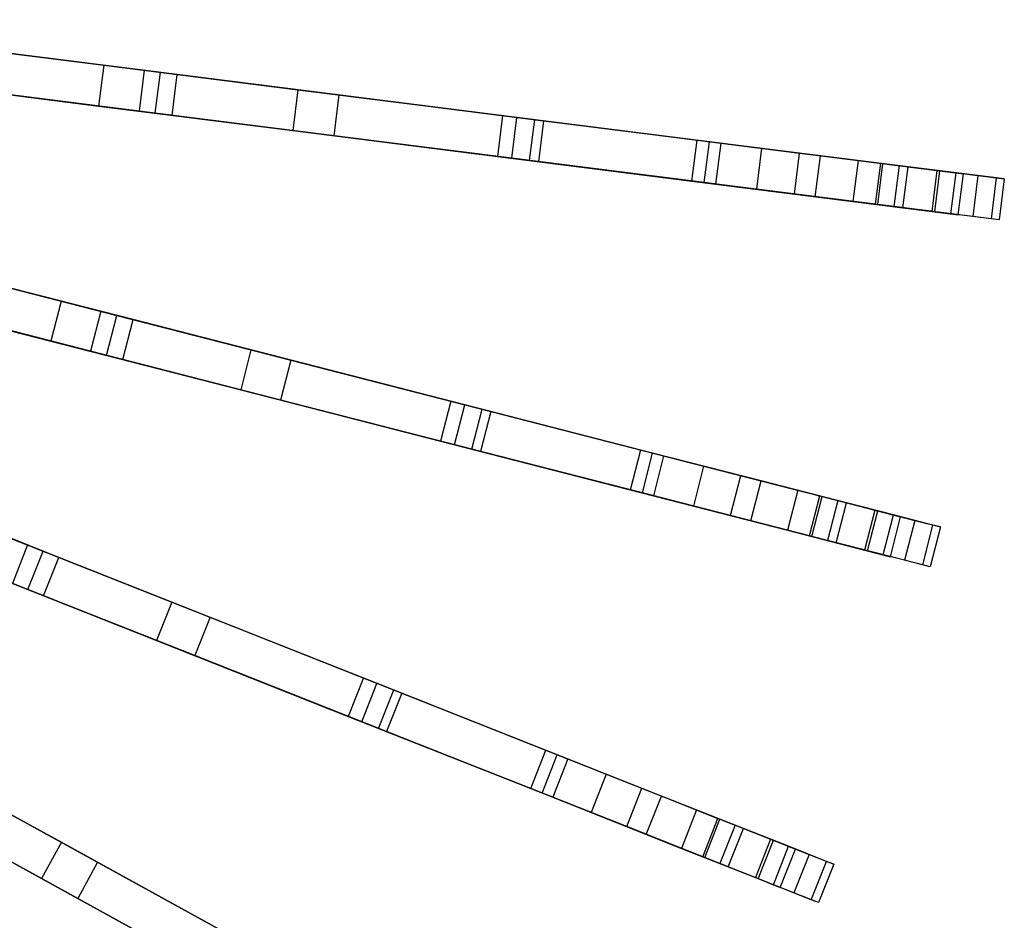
# Model space of a CAD drawing. Extents: x 0 to 27.3, y 0 to 27.3.
# Tile 83 of 117: x 22.4 to 27.2, y 8.4 to 12.8. Entities that reach past the tile are written whole.
import ezdxf

# ---------------------------------------------------------------- set-up
doc = ezdxf.new("R2010")
doc.units = 0
doc.header["$LTSCALE"] = 2.54
doc.layers.get('0').update_dxf_attribs({"color": 13, "linetype": 'CONTINUOUS'})

# ---------------------------------------------------------------- blocks, each defined once
blk = doc.blocks.new('SPUMPKIN_S_PM_STL_1')
at = {"color": 0}
for p, q in [((27.1423, 12.9314, 88.4743), (29.1602, 12.6765, 87.3088)), ((27.1423, 12.9314, 88.4743), (29.1602, 12.6765, 87.3088)), ((29.2419, 12.6661, 87.4939), (27.2099, 12.9228, 88.6638)), ((29.2419, 12.6661, 87.4939), (27.2099, 12.9228, 88.6638)), ((27.8638, 12.8402, 29.7898), (28.8852, 12.7112, 32.9326)), ((27.8638, 12.8402, 29.7898), (28.8852, 12.7112, 32.9326)), ((28.0557, 12.816, 29.7355), (29.0821, 12.6863, 32.9)), ((28.0557, 12.816, 29.7355), (29.0821, 12.6863, 32.9)), ((29.1351, 12.478, 87.3088), (27.1172, 12.733, 88.4743)), ((29.1351, 12.478, 87.3088), (27.1172, 12.733, 88.4743)), ((29.2169, 12.4677, 87.4939), (27.1849, 12.7244, 88.6638)), ((29.2169, 12.4677, 87.4939), (27.1849, 12.7244, 88.6638)), ((28.8852, 12.7112, 32.9326), (28.8601, 12.5128, 32.9326)), ((28.8852, 12.7112, 32.9326), (28.8601, 12.5128, 32.9326)), ((28.8852, 12.7112, 32.9326), (29.8269, 12.5922, 36.9458)), ((28.8852, 12.7112, 32.9326), (29.8269, 12.5922, 36.9458)), ((29.0821, 12.6863, 32.9), (29.0571, 12.4879, 32.9)), ((29.0821, 12.6863, 32.9), (29.0571, 12.4879, 32.9)), ((29.0821, 12.6863, 32.9), (30.0252, 12.5672, 36.9255)), ((29.0821, 12.6863, 32.9), (30.0252, 12.5672, 36.9255)), ((29.1351, 12.478, 87.3088), (29.1602, 12.6765, 87.3088)), ((29.1351, 12.478, 87.3088), (29.1602, 12.6765, 87.3088)), ((29.1602, 12.6765, 87.3088), (30.9741, 12.4473, 85.921)), ((29.1602, 12.6765, 87.3088), (30.9741, 12.4473, 85.921)), ((29.2169, 12.4677, 87.4939), (29.2419, 12.6661, 87.4939)), ((29.2169, 12.4677, 87.4939), (29.2419, 12.6661, 87.4939)), ((30.8882, 12.4582, 86.2623), (29.2419, 12.6661, 87.4939)), ((30.8882, 12.4582, 86.2623), (29.2419, 12.6661, 87.4939)), ((27.8388, 12.6418, 29.7898), (28.8601, 12.5128, 32.9326)), ((27.8388, 12.6418, 29.7898), (28.8601, 12.5128, 32.9326)), ((29.0571, 12.4879, 32.9), (28.0306, 12.6176, 29.7355)), ((29.0571, 12.4879, 32.9), (28.0306, 12.6176, 29.7355)), ((29.8269, 12.5922, 36.9458), (29.8018, 12.3938, 36.9458)), ((29.8269, 12.5922, 36.9458), (29.8018, 12.3938, 36.9458)), ((29.8269, 12.5922, 36.9458), (30.8185, 12.467, 42.4732)), ((29.8269, 12.5922, 36.9458), (30.8185, 12.467, 42.4732)), ((30.0252, 12.5672, 36.9255), (30.0001, 12.3688, 36.9255)), ((30.0252, 12.5672, 36.9255), (30.0001, 12.3688, 36.9255)), ((30.0252, 12.5672, 36.9255), (31.0171, 12.4419, 42.458)), ((30.0252, 12.5672, 36.9255), (31.0171, 12.4419, 42.458)), ((28.8601, 12.5128, 32.9326), (29.8018, 12.3938, 36.9458)), ((28.8601, 12.5128, 32.9326), (29.8018, 12.3938, 36.9458)), ((30.0001, 12.3688, 36.9255), (29.0571, 12.4879, 32.9)), ((30.0001, 12.3688, 36.9255), (29.0571, 12.4879, 32.9)), ((30.949, 12.2489, 85.921), (29.1351, 12.478, 87.3088)), ((30.949, 12.2489, 85.921), (29.1351, 12.478, 87.3088)), ((30.8631, 12.2597, 86.2623), (29.2169, 12.4677, 87.4939)), ((30.8631, 12.2597, 86.2623), (29.2169, 12.4677, 87.4939)), ((30.8185, 12.467, 42.4732), (30.7934, 12.2685, 42.4732)), ((30.8185, 12.467, 42.4732), (30.7934, 12.2685, 42.4732)), ((30.8185, 12.467, 42.4732), (31.8755, 12.3334, 50.1295)), ((30.8185, 12.467, 42.4732), (31.8755, 12.3334, 50.1295)), ((30.8631, 12.2597, 86.2623), (30.8882, 12.4582, 86.2623)), ((30.8631, 12.2597, 86.2623), (30.8882, 12.4582, 86.2623)), ((31.8207, 12.3404, 85.3435), (30.8882, 12.4582, 86.2623)), ((31.8207, 12.3404, 85.3435), (30.8882, 12.4582, 86.2623)), ((30.949, 12.2489, 85.921), (30.9741, 12.4473, 85.921)), ((30.949, 12.2489, 85.921), (30.9741, 12.4473, 85.921)), ((30.9741, 12.4473, 85.921), (31.7611, 12.3479, 85.0966)), ((30.9741, 12.4473, 85.921), (31.7611, 12.3479, 85.0966)), ((31.0171, 12.4419, 42.458), (30.992, 12.2435, 42.458)), ((31.0171, 12.4419, 42.458), (30.992, 12.2435, 42.458)), ((31.0171, 12.4419, 42.458), (32.0739, 12.3084, 50.1177)), ((31.0171, 12.4419, 42.458), (32.0739, 12.3084, 50.1177)), ((29.8018, 12.3938, 36.9458), (30.7934, 12.2685, 42.4732)), ((29.8018, 12.3938, 36.9458), (30.7934, 12.2685, 42.4732)), ((30.992, 12.2435, 42.458), (30.0001, 12.3688, 36.9255)), ((30.992, 12.2435, 42.458), (30.0001, 12.3688, 36.9255)), ((31.7361, 12.1495, 85.0966), (31.7611, 12.3479, 85.0966)), ((31.7361, 12.1495, 85.0966), (31.7611, 12.3479, 85.0966)), ((31.7611, 12.3479, 85.0966), (32.258, 12.2851, 84.1558)), ((31.7611, 12.3479, 85.0966), (32.258, 12.2851, 84.1558)), ((31.7957, 12.1419, 85.3435), (31.8207, 12.3404, 85.3435)), ((31.7957, 12.1419, 85.3435), (31.8207, 12.3404, 85.3435)), ((32.3592, 12.2723, 84.4385), (31.8207, 12.3404, 85.3435)), ((32.3592, 12.2723, 84.4385), (31.8207, 12.3404, 85.3435)), ((31.8755, 12.3334, 50.1295), (31.8504, 12.135, 50.1295)), ((31.8755, 12.3334, 50.1295), (31.8504, 12.135, 50.1295)), ((31.8755, 12.3334, 50.1295), (32.5414, 12.2493, 57.3332)), ((31.8755, 12.3334, 50.1295), (32.5414, 12.2493, 57.3332)), ((30.7934, 12.2685, 42.4732), (31.8504, 12.135, 50.1295)), ((30.7934, 12.2685, 42.4732), (31.8504, 12.135, 50.1295)), ((32.0739, 12.3084, 50.1177), (32.0488, 12.11, 50.1177)), ((32.0739, 12.3084, 50.1177), (32.0488, 12.11, 50.1177)), ((32.0739, 12.3084, 50.1177), (32.7398, 12.2243, 57.326)), ((32.0739, 12.3084, 50.1177), (32.7398, 12.2243, 57.326)), ((32.2329, 12.0867, 84.1558), (32.258, 12.2851, 84.1558)), ((32.2329, 12.0867, 84.1558), (32.258, 12.2851, 84.1558)), ((32.258, 12.2851, 84.1558), (32.651, 12.2355, 82.5514)), ((32.258, 12.2851, 84.1558), (32.651, 12.2355, 82.5514)), ((32.3342, 12.0739, 84.4385), (32.3592, 12.2723, 84.4385)), ((32.3342, 12.0739, 84.4385), (32.3592, 12.2723, 84.4385)), ((32.7834, 12.2187, 82.948), (32.3592, 12.2723, 84.4385)), ((32.7834, 12.2187, 82.948), (32.3592, 12.2723, 84.4385)), ((31.7957, 12.1419, 85.3435), (30.8631, 12.2597, 86.2623)), ((31.7957, 12.1419, 85.3435), (30.8631, 12.2597, 86.2623)), ((31.7361, 12.1495, 85.0966), (30.949, 12.2489, 85.921)), ((31.7361, 12.1495, 85.0966), (30.949, 12.2489, 85.921)), ((32.0488, 12.11, 50.1177), (30.992, 12.2435, 42.458)), ((32.0488, 12.11, 50.1177), (30.992, 12.2435, 42.458)), ((32.5414, 12.2493, 57.3332), (32.5163, 12.0509, 57.3332)), ((32.5414, 12.2493, 57.3332), (32.5163, 12.0509, 57.3332)), ((32.5414, 12.2493, 57.3332), (32.9238, 12.201, 64.8173)), ((32.5414, 12.2493, 57.3332), (32.9238, 12.201, 64.8173)), ((32.6259, 12.037, 82.5514), (32.651, 12.2355, 82.5514)), ((32.6259, 12.037, 82.5514), (32.651, 12.2355, 82.5514)), ((32.6369, 12.0357, 82.482), (32.662, 12.2341, 82.482)), ((32.6369, 12.0357, 82.482), (32.662, 12.2341, 82.482)), ((32.651, 12.2355, 82.5514), (32.662, 12.2341, 82.482)), ((32.651, 12.2355, 82.5514), (32.662, 12.2341, 82.482)), ((32.662, 12.2341, 82.482), (32.9383, 12.1992, 79.4635)), ((32.662, 12.2341, 82.482), (32.9383, 12.1992, 79.4635)), ((32.7398, 12.2243, 57.326), (32.7147, 12.0258, 57.326)), ((32.7398, 12.2243, 57.326), (32.7147, 12.0258, 57.326)), ((32.7398, 12.2243, 57.326), (33.1223, 12.1759, 64.8142)), ((32.7398, 12.2243, 57.326), (33.1223, 12.1759, 64.8142)), ((32.7583, 12.0203, 82.948), (32.7834, 12.2187, 82.948)), ((32.7583, 12.0203, 82.948), (32.7834, 12.2187, 82.948)), ((33.0164, 12.1893, 81.205), (32.7834, 12.2187, 82.948)), ((33.0164, 12.1893, 81.205), (32.7834, 12.2187, 82.948)), ((32.9238, 12.201, 64.8173), (32.8988, 12.0026, 64.8173)), ((32.9238, 12.201, 64.8173), (32.8988, 12.0026, 64.8173)), ((32.9132, 12.0008, 79.4635), (32.9383, 12.1992, 79.4635)), ((32.9132, 12.0008, 79.4635), (32.9383, 12.1992, 79.4635)), ((32.9238, 12.201, 64.8173), (33.0517, 12.1848, 73.5372)), ((32.9238, 12.201, 64.8173), (33.0517, 12.1848, 73.5372)), ((32.9383, 12.1992, 79.4635), (33.0517, 12.1848, 73.5372)), ((32.9383, 12.1992, 79.4635), (33.0517, 12.1848, 73.5372)), ((32.9913, 11.9909, 81.205), (33.0164, 12.1893, 81.205)), ((32.9913, 11.9909, 81.205), (33.0164, 12.1893, 81.205)), ((33.2125, 12.1645, 77.3329), (33.0164, 12.1893, 81.205)), ((33.2125, 12.1645, 77.3329), (33.0164, 12.1893, 81.205)), ((33.0266, 11.9864, 73.5372), (33.0517, 12.1848, 73.5372)), ((33.0266, 11.9864, 73.5372), (33.0517, 12.1848, 73.5372)), ((33.1223, 12.1759, 64.8142), (33.0972, 11.9775, 64.8142)), ((33.1223, 12.1759, 64.8142), (33.0972, 11.9775, 64.8142)), ((33.1223, 12.1759, 64.8142), (33.2501, 12.1598, 73.5372)), ((33.1223, 12.1759, 64.8142), (33.2501, 12.1598, 73.5372)), ((32.2329, 12.0867, 84.1558), (31.7361, 12.1495, 85.0966)), ((32.2329, 12.0867, 84.1558), (31.7361, 12.1495, 85.0966)), ((32.3342, 12.0739, 84.4385), (31.7957, 12.1419, 85.3435)), ((32.3342, 12.0739, 84.4385), (31.7957, 12.1419, 85.3435)), ((31.8504, 12.135, 50.1295), (32.5163, 12.0509, 57.3332)), ((31.8504, 12.135, 50.1295), (32.5163, 12.0509, 57.3332)), ((33.1874, 11.9661, 77.3329), (33.2125, 12.1645, 77.3329)), ((33.1874, 11.9661, 77.3329), (33.2125, 12.1645, 77.3329)), ((33.2501, 12.1598, 73.5372), (33.2125, 12.1645, 77.3329)), ((33.2501, 12.1598, 73.5372), (33.2125, 12.1645, 77.3329)), ((33.2501, 12.1598, 73.5372), (33.2251, 11.9614, 73.5372)), ((33.2501, 12.1598, 73.5372), (33.2251, 11.9614, 73.5372)), ((32.7147, 12.0258, 57.326), (32.0488, 12.11, 50.1177)), ((32.7147, 12.0258, 57.326), (32.0488, 12.11, 50.1177)), ((32.6259, 12.037, 82.5514), (32.2329, 12.0867, 84.1558)), ((32.6259, 12.037, 82.5514), (32.2329, 12.0867, 84.1558)), ((32.7583, 12.0203, 82.948), (32.3342, 12.0739, 84.4385)), ((32.7583, 12.0203, 82.948), (32.3342, 12.0739, 84.4385)), ((32.5163, 12.0509, 57.3332), (32.8988, 12.0026, 64.8173)), ((32.5163, 12.0509, 57.3332), (32.8988, 12.0026, 64.8173)), ((32.6369, 12.0357, 82.482), (32.6259, 12.037, 82.5514)), ((32.6369, 12.0357, 82.482), (32.6259, 12.037, 82.5514)), ((32.9132, 12.0008, 79.4635), (32.6369, 12.0357, 82.482)), ((32.9132, 12.0008, 79.4635), (32.6369, 12.0357, 82.482)), ((33.0972, 11.9775, 64.8142), (32.7147, 12.0258, 57.326)), ((33.0972, 11.9775, 64.8142), (32.7147, 12.0258, 57.326)), ((26.9785, 12.0045, 88.4742), (28.9486, 11.4986, 87.3086)), ((26.9785, 12.0045, 88.4742), (28.9486, 11.4986, 87.3086)), ((29.0284, 11.4782, 87.4937), (27.0445, 11.9875, 88.6637)), ((29.0284, 11.4782, 87.4937), (27.0445, 11.9875, 88.6637)), ((32.9913, 11.9909, 81.205), (32.7583, 12.0203, 82.948)), ((32.9913, 11.9909, 81.205), (32.7583, 12.0203, 82.948)), ((32.8988, 12.0026, 64.8173), (33.0266, 11.9864, 73.5372)), ((32.8988, 12.0026, 64.8173), (33.0266, 11.9864, 73.5372)), ((33.0266, 11.9864, 73.5372), (32.9132, 12.0008, 79.4635)), ((33.0266, 11.9864, 73.5372), (32.9132, 12.0008, 79.4635)), ((33.1874, 11.9661, 77.3329), (32.9913, 11.9909, 81.205)), ((33.1874, 11.9661, 77.3329), (32.9913, 11.9909, 81.205)), ((33.2251, 11.9614, 73.5372), (33.0972, 11.9775, 64.8142)), ((33.2251, 11.9614, 73.5372), (33.0972, 11.9775, 64.8142)), ((33.2251, 11.9614, 73.5372), (33.1874, 11.9661, 77.3329)), ((33.2251, 11.9614, 73.5372), (33.1874, 11.9661, 77.3329)), ((28.8989, 11.3049, 87.3086), (26.9288, 11.8108, 88.4742)), ((28.8989, 11.3049, 87.3086), (26.9288, 11.8108, 88.4742)), ((28.9787, 11.2844, 87.4937), (26.9948, 11.7938, 88.6637)), ((28.9787, 11.2844, 87.4937), (26.9948, 11.7938, 88.6637)), ((27.6823, 11.8238, 29.7887), (28.6795, 11.5678, 32.9312)), ((27.6823, 11.8238, 29.7887), (28.6795, 11.5678, 32.9312)), ((27.8696, 11.7757, 29.7343), (28.8717, 11.5184, 32.8986)), ((27.8696, 11.7757, 29.7343), (28.8717, 11.5184, 32.8986)), ((27.6325, 11.6301, 29.7887), (28.6297, 11.374, 32.9312)), ((27.6325, 11.6301, 29.7887), (28.6297, 11.374, 32.9312)), ((28.822, 11.3247, 32.8986), (27.8198, 11.582, 29.7343)), ((28.822, 11.3247, 32.8986), (27.8198, 11.582, 29.7343)), ((28.6795, 11.5678, 32.9312), (28.6297, 11.374, 32.9312)), ((28.6795, 11.5678, 32.9312), (28.6297, 11.374, 32.9312)), ((28.6795, 11.5678, 32.9312), (29.5989, 11.3317, 36.9443)), ((28.6795, 11.5678, 32.9312), (29.5989, 11.3317, 36.9443)), ((28.8717, 11.5184, 32.8986), (28.822, 11.3247, 32.8986)), ((28.8717, 11.5184, 32.8986), (28.822, 11.3247, 32.8986)), ((28.8717, 11.5184, 32.8986), (29.7925, 11.282, 36.924)), ((28.8717, 11.5184, 32.8986), (29.7925, 11.282, 36.924)), ((28.8989, 11.3049, 87.3086), (28.9486, 11.4986, 87.3086)), ((28.8989, 11.3049, 87.3086), (28.9486, 11.4986, 87.3086)), ((28.9486, 11.4986, 87.3086), (30.7195, 11.044, 85.9208)), ((28.9486, 11.4986, 87.3086), (30.7195, 11.044, 85.9208)), ((28.9787, 11.2844, 87.4937), (29.0284, 11.4782, 87.4937)), ((28.9787, 11.2844, 87.4937), (29.0284, 11.4782, 87.4937)), ((30.6351, 11.0656, 86.2625), (29.0284, 11.4782, 87.4937)), ((30.6351, 11.0656, 86.2625), (29.0284, 11.4782, 87.4937)), ((28.6297, 11.374, 32.9312), (29.5492, 11.138, 36.9443)), ((28.6297, 11.374, 32.9312), (29.5492, 11.138, 36.9443)), ((29.7428, 11.0883, 36.924), (28.822, 11.3247, 32.8986)), ((29.7428, 11.0883, 36.924), (28.822, 11.3247, 32.8986)), ((29.5989, 11.3317, 36.9443), (29.5492, 11.138, 36.9443)), ((29.5989, 11.3317, 36.9443), (29.5492, 11.138, 36.9443)), ((29.5989, 11.3317, 36.9443), (30.567, 11.0831, 42.4715)), ((29.5989, 11.3317, 36.9443), (30.567, 11.0831, 42.4715)), ((30.6697, 10.8503, 85.9208), (28.8989, 11.3049, 87.3086)), ((30.6697, 10.8503, 85.9208), (28.8989, 11.3049, 87.3086)), ((30.5854, 10.8719, 86.2625), (28.9787, 11.2844, 87.4937)), ((30.5854, 10.8719, 86.2625), (28.9787, 11.2844, 87.4937)), ((29.7925, 11.282, 36.924), (29.7428, 11.0883, 36.924)), ((29.7925, 11.282, 36.924), (29.7428, 11.0883, 36.924)), ((29.7925, 11.282, 36.924), (30.7609, 11.0333, 42.4563)), ((29.7925, 11.282, 36.924), (30.7609, 11.0333, 42.4563)), ((29.5492, 11.138, 36.9443), (30.5173, 10.8894, 42.4715)), ((29.5492, 11.138, 36.9443), (30.5173, 10.8894, 42.4715)), ((26.6998, 11.1054, 88.4741), (28.5911, 10.3566, 87.3084)), ((26.6998, 11.1054, 88.4741), (28.5911, 10.3566, 87.3084)), ((28.6676, 10.3263, 87.4935), (26.7632, 11.0803, 88.6636)), ((28.6676, 10.3263, 87.4935), (26.7632, 11.0803, 88.6636)), ((30.7112, 10.8396, 42.4563), (29.7428, 11.0883, 36.924)), ((30.7112, 10.8396, 42.4563), (29.7428, 11.0883, 36.924)), ((30.567, 11.0831, 42.4715), (30.5173, 10.8894, 42.4715)), ((30.567, 11.0831, 42.4715), (30.5173, 10.8894, 42.4715)), ((30.567, 11.0831, 42.4715), (31.5991, 10.8181, 50.1282)), ((30.567, 11.0831, 42.4715), (31.5991, 10.8181, 50.1282)), ((30.5854, 10.8719, 86.2625), (30.6351, 11.0656, 86.2625)), ((30.5854, 10.8719, 86.2625), (30.6351, 11.0656, 86.2625)), ((31.5457, 10.8318, 85.3436), (30.6351, 11.0656, 86.2625)), ((31.5457, 10.8318, 85.3436), (30.6351, 11.0656, 86.2625)), ((30.6697, 10.8503, 85.9208), (30.7195, 11.044, 85.9208)), ((30.6697, 10.8503, 85.9208), (30.7195, 11.044, 85.9208)), ((30.7609, 11.0333, 42.4563), (30.7112, 10.8396, 42.4563)), ((30.7609, 11.0333, 42.4563), (30.7112, 10.8396, 42.4563)), ((30.7195, 11.044, 85.9208), (31.4877, 10.8467, 85.0964)), ((30.7195, 11.044, 85.9208), (31.4877, 10.8467, 85.0964)), ((30.7609, 11.0333, 42.4563), (31.7928, 10.7684, 50.1165)), ((30.7609, 11.0333, 42.4563), (31.7928, 10.7684, 50.1165)), ((28.5174, 10.1707, 87.3084), (26.6262, 10.9194, 88.4741)), ((28.5174, 10.1707, 87.3084), (26.6262, 10.9194, 88.4741)), ((28.594, 10.1403, 87.4935), (26.6896, 10.8944, 88.6636)), ((28.594, 10.1403, 87.4935), (26.6896, 10.8944, 88.6636)), ((30.5173, 10.8894, 42.4715), (31.5494, 10.6244, 50.1282)), ((30.5173, 10.8894, 42.4715), (31.5494, 10.6244, 50.1282)), ((31.496, 10.6381, 85.3436), (30.5854, 10.8719, 86.2625)), ((31.496, 10.6381, 85.3436), (30.5854, 10.8719, 86.2625)), ((31.438, 10.653, 85.0964), (30.6697, 10.8503, 85.9208)), ((31.438, 10.653, 85.0964), (30.6697, 10.8503, 85.9208)), ((31.743, 10.5747, 50.1165), (30.7112, 10.8396, 42.4563)), ((31.743, 10.5747, 50.1165), (30.7112, 10.8396, 42.4563)), ((31.438, 10.653, 85.0964), (31.4877, 10.8467, 85.0964)), ((31.438, 10.653, 85.0964), (31.4877, 10.8467, 85.0964)), ((31.4877, 10.8467, 85.0964), (31.9728, 10.7222, 84.1555)), ((31.4877, 10.8467, 85.0964), (31.9728, 10.7222, 84.1555)), ((31.496, 10.6381, 85.3436), (31.5457, 10.8318, 85.3436)), ((31.496, 10.6381, 85.3436), (31.5457, 10.8318, 85.3436)), ((32.0715, 10.6968, 84.4386), (31.5457, 10.8318, 85.3436)), ((32.0715, 10.6968, 84.4386), (31.5457, 10.8318, 85.3436)), ((31.5991, 10.8181, 50.1282), (31.5494, 10.6244, 50.1282)), ((31.5991, 10.8181, 50.1282), (31.5494, 10.6244, 50.1282)), ((31.5991, 10.8181, 50.1282), (32.2492, 10.6512, 57.3323)), ((31.5991, 10.8181, 50.1282), (32.2492, 10.6512, 57.3323)), ((27.5546, 10.767, 29.7332), (28.5167, 10.3861, 32.8974)), ((27.5546, 10.767, 29.7332), (28.5167, 10.3861, 32.8974)), ((31.7928, 10.7684, 50.1165), (31.743, 10.5747, 50.1165)), ((31.7928, 10.7684, 50.1165), (31.743, 10.5747, 50.1165)), ((31.7928, 10.7684, 50.1165), (32.4429, 10.6015, 57.3251)), ((31.7928, 10.7684, 50.1165), (32.4429, 10.6015, 57.3251)), ((31.9231, 10.5285, 84.1555), (31.9728, 10.7222, 84.1555)), ((31.9231, 10.5285, 84.1555), (31.9728, 10.7222, 84.1555)), ((31.9728, 10.7222, 84.1555), (32.3565, 10.6237, 82.5507)), ((31.9728, 10.7222, 84.1555), (32.3565, 10.6237, 82.5507)), ((32.0217, 10.5031, 84.4386), (32.0715, 10.6968, 84.4386)), ((32.0217, 10.5031, 84.4386), (32.0715, 10.6968, 84.4386)), ((32.4856, 10.5905, 82.9479), (32.0715, 10.6968, 84.4386)), ((32.4856, 10.5905, 82.9479), (32.0715, 10.6968, 84.4386)), ((31.9231, 10.5285, 84.1555), (31.438, 10.653, 85.0964)), ((31.9231, 10.5285, 84.1555), (31.438, 10.653, 85.0964)), ((32.2492, 10.6512, 57.3323), (32.1995, 10.4575, 57.3323)), ((32.2492, 10.6512, 57.3323), (32.1995, 10.4575, 57.3323)), ((32.2492, 10.6512, 57.3323), (32.6227, 10.5553, 64.8169)), ((32.2492, 10.6512, 57.3323), (32.6227, 10.5553, 64.8169)), ((32.0217, 10.5031, 84.4386), (31.496, 10.6381, 85.3436)), ((32.0217, 10.5031, 84.4386), (31.496, 10.6381, 85.3436)), ((31.5494, 10.6244, 50.1282), (32.1995, 10.4575, 57.3323)), ((31.5494, 10.6244, 50.1282), (32.1995, 10.4575, 57.3323)), ((32.3067, 10.4299, 82.5507), (32.3565, 10.6237, 82.5507)), ((32.3067, 10.4299, 82.5507), (32.3565, 10.6237, 82.5507)), ((32.317, 10.4273, 82.4842), (32.3667, 10.621, 82.4842)), ((32.317, 10.4273, 82.4842), (32.3667, 10.621, 82.4842)), ((32.3565, 10.6237, 82.5507), (32.3667, 10.621, 82.4842)), ((32.3565, 10.6237, 82.5507), (32.3667, 10.621, 82.4842)), ((32.3667, 10.621, 82.4842), (32.6366, 10.5517, 79.4669)), ((32.3667, 10.621, 82.4842), (32.6366, 10.5517, 79.4669)), ((32.4429, 10.6015, 57.3251), (32.3932, 10.4077, 57.3251)), ((32.4429, 10.6015, 57.3251), (32.3932, 10.4077, 57.3251)), ((32.4429, 10.6015, 57.3251), (32.8164, 10.5056, 64.8137)), ((32.4429, 10.6015, 57.3251), (32.8164, 10.5056, 64.8137)), ((32.3932, 10.4077, 57.3251), (31.743, 10.5747, 50.1165)), ((32.3932, 10.4077, 57.3251), (31.743, 10.5747, 50.1165)), ((32.4358, 10.3968, 82.9479), (32.4856, 10.5905, 82.9479)), ((32.4358, 10.3968, 82.9479), (32.4856, 10.5905, 82.9479)), ((32.713, 10.5321, 81.2053), (32.4856, 10.5905, 82.9479)), ((32.713, 10.5321, 81.2053), (32.4856, 10.5905, 82.9479)), ((32.6227, 10.5553, 64.8169), (32.5729, 10.3616, 64.8169)), ((32.6227, 10.5553, 64.8169), (32.5729, 10.3616, 64.8169)), ((32.5869, 10.358, 79.4669), (32.6366, 10.5517, 79.4669)), ((32.5869, 10.358, 79.4669), (32.6366, 10.5517, 79.4669)), ((32.6227, 10.5553, 64.8169), (32.7475, 10.5233, 73.5372)), ((32.6227, 10.5553, 64.8169), (32.7475, 10.5233, 73.5372)), ((32.6366, 10.5517, 79.4669), (32.7475, 10.5233, 73.5372)), ((32.6366, 10.5517, 79.4669), (32.7475, 10.5233, 73.5372)), ((32.3067, 10.4299, 82.5507), (31.9231, 10.5285, 84.1555)), ((32.3067, 10.4299, 82.5507), (31.9231, 10.5285, 84.1555)), ((32.4358, 10.3968, 82.9479), (32.0217, 10.5031, 84.4386)), ((32.4358, 10.3968, 82.9479), (32.0217, 10.5031, 84.4386)), ((32.6633, 10.3384, 81.2053), (32.713, 10.5321, 81.2053)), ((32.6633, 10.3384, 81.2053), (32.713, 10.5321, 81.2053)), ((32.6978, 10.3295, 73.5372), (32.7475, 10.5233, 73.5372)), ((32.6978, 10.3295, 73.5372), (32.7475, 10.5233, 73.5372)), ((32.9045, 10.483, 77.333), (32.713, 10.5321, 81.2053)), ((32.9045, 10.483, 77.333), (32.713, 10.5321, 81.2053)), ((32.8164, 10.5056, 64.8137), (32.7667, 10.3119, 64.8137)), ((32.8164, 10.5056, 64.8137), (32.7667, 10.3119, 64.8137)), ((32.8164, 10.5056, 64.8137), (32.9412, 10.4735, 73.5372)), ((32.8164, 10.5056, 64.8137), (32.9412, 10.4735, 73.5372)), ((28.3321, 10.4591, 32.93), (29.2148, 10.1097, 36.943)), ((28.3321, 10.4591, 32.93), (29.2148, 10.1097, 36.943)), ((32.1995, 10.4575, 57.3323), (32.5729, 10.3616, 64.8169)), ((32.1995, 10.4575, 57.3323), (32.5729, 10.3616, 64.8169)), ((32.8547, 10.2892, 77.333), (32.9045, 10.483, 77.333)), ((32.8547, 10.2892, 77.333), (32.9045, 10.483, 77.333)), ((32.9412, 10.4735, 73.5372), (32.8915, 10.2798, 73.5372)), ((32.9412, 10.4735, 73.5372), (32.8915, 10.2798, 73.5372)), ((32.9412, 10.4735, 73.5372), (32.9045, 10.483, 77.333)), ((32.9412, 10.4735, 73.5372), (32.9045, 10.483, 77.333)), ((32.317, 10.4273, 82.4842), (32.3067, 10.4299, 82.5507)), ((32.317, 10.4273, 82.4842), (32.3067, 10.4299, 82.5507)), ((32.5869, 10.358, 79.4669), (32.317, 10.4273, 82.4842)), ((32.5869, 10.358, 79.4669), (32.317, 10.4273, 82.4842)), ((32.7667, 10.3119, 64.8137), (32.3932, 10.4077, 57.3251)), ((32.7667, 10.3119, 64.8137), (32.3932, 10.4077, 57.3251)), ((28.5167, 10.3861, 32.8974), (28.443, 10.2001, 32.8974)), ((28.5167, 10.3861, 32.8974), (28.443, 10.2001, 32.8974)), ((28.5167, 10.3861, 32.8974), (29.4006, 10.0361, 36.9227)), ((28.5167, 10.3861, 32.8974), (29.4006, 10.0361, 36.9227)), ((28.5174, 10.1707, 87.3084), (28.5911, 10.3566, 87.3084)), ((28.5174, 10.1707, 87.3084), (28.5911, 10.3566, 87.3084)), ((28.5911, 10.3566, 87.3084), (30.2909, 9.6836, 85.9205)), ((28.5911, 10.3566, 87.3084), (30.2909, 9.6836, 85.9205)), ((32.6633, 10.3384, 81.2053), (32.4358, 10.3968, 82.9479)), ((32.6633, 10.3384, 81.2053), (32.4358, 10.3968, 82.9479)), ((32.5729, 10.3616, 64.8169), (32.6978, 10.3295, 73.5372)), ((32.5729, 10.3616, 64.8169), (32.6978, 10.3295, 73.5372)), ((32.6978, 10.3295, 73.5372), (32.5869, 10.358, 79.4669)), ((32.6978, 10.3295, 73.5372), (32.5869, 10.358, 79.4669)), ((28.594, 10.1403, 87.4935), (28.6676, 10.3263, 87.4935)), ((28.594, 10.1403, 87.4935), (28.6676, 10.3263, 87.4935)), ((30.2095, 9.7158, 86.2626), (28.6676, 10.3263, 87.4935)), ((30.2095, 9.7158, 86.2626), (28.6676, 10.3263, 87.4935)), ((32.8547, 10.2892, 77.333), (32.6633, 10.3384, 81.2053)), ((32.8547, 10.2892, 77.333), (32.6633, 10.3384, 81.2053)), ((32.8915, 10.2798, 73.5372), (32.7667, 10.3119, 64.8137)), ((32.8915, 10.2798, 73.5372), (32.7667, 10.3119, 64.8137)), ((28.2585, 10.2732, 32.93), (29.1412, 9.9237, 36.943)), ((28.2585, 10.2732, 32.93), (29.1412, 9.9237, 36.943)), ((32.8915, 10.2798, 73.5372), (32.8547, 10.2892, 77.333)), ((32.8915, 10.2798, 73.5372), (32.8547, 10.2892, 77.333)), ((29.327, 9.8501, 36.9227), (28.443, 10.2001, 32.8974)), ((29.327, 9.8501, 36.9227), (28.443, 10.2001, 32.8974)), ((30.2173, 9.4976, 85.9205), (28.5174, 10.1707, 87.3084)), ((30.2173, 9.4976, 85.9205), (28.5174, 10.1707, 87.3084)), ((30.1359, 9.5299, 86.2626), (28.594, 10.1403, 87.4935)), ((30.1359, 9.5299, 86.2626), (28.594, 10.1403, 87.4935)), ((29.2148, 10.1097, 36.943), (29.1412, 9.9237, 36.943)), ((29.2148, 10.1097, 36.943), (29.1412, 9.9237, 36.943)), ((29.2148, 10.1097, 36.943), (30.1441, 9.7417, 42.4699)), ((29.2148, 10.1097, 36.943), (30.1441, 9.7417, 42.4699)), ((29.4006, 10.0361, 36.9227), (29.327, 9.8501, 36.9227)), ((29.4006, 10.0361, 36.9227), (29.327, 9.8501, 36.9227)), ((29.4006, 10.0361, 36.9227), (30.3302, 9.668, 42.4547)), ((29.4006, 10.0361, 36.9227), (30.3302, 9.668, 42.4547)), ((29.1412, 9.9237, 36.943), (30.0705, 9.5558, 42.4699)), ((29.1412, 9.9237, 36.943), (30.0705, 9.5558, 42.4699)), ((30.2566, 9.4821, 42.4547), (29.327, 9.8501, 36.9227)), ((30.2566, 9.4821, 42.4547), (29.327, 9.8501, 36.9227)), ((30.1441, 9.7417, 42.4699), (30.0705, 9.5558, 42.4699)), ((30.1441, 9.7417, 42.4699), (30.0705, 9.5558, 42.4699)), ((30.1441, 9.7417, 42.4699), (31.135, 9.3494, 50.1272)), ((30.1441, 9.7417, 42.4699), (31.135, 9.3494, 50.1272)), ((30.1359, 9.5299, 86.2626), (30.2095, 9.7158, 86.2626)), ((30.1359, 9.5299, 86.2626), (30.2095, 9.7158, 86.2626)), ((31.0838, 9.3697, 85.3436), (30.2095, 9.7158, 86.2626)), ((31.0838, 9.3697, 85.3436), (30.2095, 9.7158, 86.2626)), ((30.2173, 9.4976, 85.9205), (30.2909, 9.6836, 85.9205)), ((30.2173, 9.4976, 85.9205), (30.2909, 9.6836, 85.9205)), ((30.3302, 9.668, 42.4547), (30.2566, 9.4821, 42.4547)), ((30.3302, 9.668, 42.4547), (30.2566, 9.4821, 42.4547)), ((30.2909, 9.6836, 85.9205), (31.0283, 9.3917, 85.0962)), ((30.2909, 9.6836, 85.9205), (31.0283, 9.3917, 85.0962)), ((30.3302, 9.668, 42.4547), (31.3209, 9.2758, 50.1154)), ((30.3302, 9.668, 42.4547), (31.3209, 9.2758, 50.1154)), ((30.0705, 9.5558, 42.4699), (31.0613, 9.1635, 50.1272)), ((30.0705, 9.5558, 42.4699), (31.0613, 9.1635, 50.1272)), ((31.0102, 9.1837, 85.3436), (30.1359, 9.5299, 86.2626)), ((31.0102, 9.1837, 85.3436), (30.1359, 9.5299, 86.2626)), ((30.9546, 9.2057, 85.0962), (30.2173, 9.4976, 85.9205)), ((30.9546, 9.2057, 85.0962), (30.2173, 9.4976, 85.9205)), ((31.2473, 9.0898, 50.1154), (30.2566, 9.4821, 42.4547)), ((31.2473, 9.0898, 50.1154), (30.2566, 9.4821, 42.4547)), ((27.8486, 9.4028, 32.929), (28.6806, 8.9454, 36.942)), ((27.8486, 9.4028, 32.929), (28.6806, 8.9454, 36.942)), ((30.9546, 9.2057, 85.0962), (31.0283, 9.3917, 85.0962)), ((30.9546, 9.2057, 85.0962), (31.0283, 9.3917, 85.0962)), ((31.0102, 9.1837, 85.3436), (31.0838, 9.3697, 85.3436)), ((31.0102, 9.1837, 85.3436), (31.0838, 9.3697, 85.3436)), ((31.0283, 9.3917, 85.0962), (31.4939, 9.2073, 84.1551)), ((31.0283, 9.3917, 85.0962), (31.4939, 9.2073, 84.1551)), ((31.5885, 9.1698, 84.4386), (31.0838, 9.3697, 85.3436)), ((31.5885, 9.1698, 84.4386), (31.0838, 9.3697, 85.3436)), ((28.0226, 9.3072, 32.8964), (28.8558, 8.8491, 36.9217)), ((28.0226, 9.3072, 32.8964), (28.8558, 8.8491, 36.9217)), ((31.135, 9.3494, 50.1272), (31.0613, 9.1635, 50.1272)), ((31.135, 9.3494, 50.1272), (31.0613, 9.1635, 50.1272)), ((31.135, 9.3494, 50.1272), (31.7591, 9.1023, 57.3316)), ((31.135, 9.3494, 50.1272), (31.7591, 9.1023, 57.3316)), ((28.0931, 9.2684, 87.3082), (29.6952, 8.3876, 85.9203)), ((28.0931, 9.2684, 87.3082), (29.6952, 8.3876, 85.9203)), ((31.3209, 9.2758, 50.1154), (31.2473, 9.0898, 50.1154)), ((31.3209, 9.2758, 50.1154), (31.2473, 9.0898, 50.1154)), ((31.3209, 9.2758, 50.1154), (31.9451, 9.0287, 57.3244)), ((31.3209, 9.2758, 50.1154), (31.9451, 9.0287, 57.3244)), ((27.7523, 9.2275, 32.929), (28.5843, 8.7701, 36.942)), ((27.7523, 9.2275, 32.929), (28.5843, 8.7701, 36.942)), ((29.6182, 8.43, 86.2628), (28.1653, 9.2287, 87.4934)), ((29.6182, 8.43, 86.2628), (28.1653, 9.2287, 87.4934)), ((31.4203, 9.0213, 84.1551), (30.9546, 9.2057, 85.0962)), ((31.4203, 9.0213, 84.1551), (30.9546, 9.2057, 85.0962)), ((31.5149, 8.9839, 84.4386), (31.0102, 9.1837, 85.3436)), ((31.5149, 8.9839, 84.4386), (31.0102, 9.1837, 85.3436)), ((31.0613, 9.1635, 50.1272), (31.6855, 8.9163, 57.3316)), ((31.0613, 9.1635, 50.1272), (31.6855, 8.9163, 57.3316)), ((31.4203, 9.0213, 84.1551), (31.4939, 9.2073, 84.1551)), ((31.4203, 9.0213, 84.1551), (31.4939, 9.2073, 84.1551)), ((31.4939, 9.2073, 84.1551), (31.8622, 9.0615, 82.55)), ((31.4939, 9.2073, 84.1551), (31.8622, 9.0615, 82.55)), ((31.5149, 8.9839, 84.4386), (31.5885, 9.1698, 84.4386)), ((31.5149, 8.9839, 84.4386), (31.5885, 9.1698, 84.4386)), ((31.986, 9.0124, 82.9479), (31.5885, 9.1698, 84.4386)), ((31.986, 9.0124, 82.9479), (31.5885, 9.1698, 84.4386)), ((28.7594, 8.6739, 36.9217), (27.9262, 9.1319, 32.8964)), ((28.7594, 8.6739, 36.9217), (27.9262, 9.1319, 32.8964)), ((29.5989, 8.2124, 85.9203), (27.9968, 9.0931, 87.3082)), ((29.5989, 8.2124, 85.9203), (27.9968, 9.0931, 87.3082)), ((31.8714, 8.8427, 57.3244), (31.2473, 9.0898, 50.1154)), ((31.8714, 8.8427, 57.3244), (31.2473, 9.0898, 50.1154)), ((31.7591, 9.1023, 57.3316), (31.6855, 8.9163, 57.3316)), ((31.7591, 9.1023, 57.3316), (31.6855, 8.9163, 57.3316)), ((31.7591, 9.1023, 57.3316), (32.1176, 8.9603, 64.8165)), ((31.7591, 9.1023, 57.3316), (32.1176, 8.9603, 64.8165)), ((29.5218, 8.2547, 86.2628), (28.0689, 9.0534, 87.4934)), ((29.5218, 8.2547, 86.2628), (28.0689, 9.0534, 87.4934)), ((31.7885, 8.8755, 82.55), (31.4203, 9.0213, 84.1551)), ((31.7885, 8.8755, 82.55), (31.4203, 9.0213, 84.1551)), ((31.7885, 8.8755, 82.55), (31.8622, 9.0615, 82.55)), ((31.7885, 8.8755, 82.55), (31.8622, 9.0615, 82.55)), ((31.798, 8.8718, 82.4861), (31.8717, 9.0577, 82.4861)), ((31.798, 8.8718, 82.4861), (31.8717, 9.0577, 82.4861)), ((31.8622, 9.0615, 82.55), (31.8717, 9.0577, 82.4861)), ((31.8622, 9.0615, 82.55), (31.8717, 9.0577, 82.4861)), ((31.9451, 9.0287, 57.3244), (31.8714, 8.8427, 57.3244)), ((31.9451, 9.0287, 57.3244), (31.8714, 8.8427, 57.3244)), ((31.8717, 9.0577, 82.4861), (32.1309, 8.9551, 79.4699)), ((31.8717, 9.0577, 82.4861), (32.1309, 8.9551, 79.4699)), ((31.9451, 9.0287, 57.3244), (32.3036, 8.8867, 64.8133)), ((31.9451, 9.0287, 57.3244), (32.3036, 8.8867, 64.8133)), ((31.9124, 8.8265, 82.9479), (31.5149, 8.9839, 84.4386)), ((31.9124, 8.8265, 82.9479), (31.5149, 8.9839, 84.4386)), ((31.9124, 8.8265, 82.9479), (31.986, 9.0124, 82.9479)), ((31.9124, 8.8265, 82.9479), (31.986, 9.0124, 82.9479)), ((32.2043, 8.926, 81.2055), (31.986, 9.0124, 82.9479)), ((32.2043, 8.926, 81.2055), (31.986, 9.0124, 82.9479)), ((28.6806, 8.9454, 36.942), (28.5843, 8.7701, 36.942)), ((28.6806, 8.9454, 36.942), (28.5843, 8.7701, 36.942)), ((28.6806, 8.9454, 36.942), (29.5565, 8.4639, 42.4687)), ((28.6806, 8.9454, 36.942), (29.5565, 8.4639, 42.4687)), ((32.1176, 8.9603, 64.8165), (32.044, 8.7744, 64.8165)), ((32.1176, 8.9603, 64.8165), (32.044, 8.7744, 64.8165)), ((32.0573, 8.7691, 79.4699), (32.1309, 8.9551, 79.4699)), ((32.0573, 8.7691, 79.4699), (32.1309, 8.9551, 79.4699)), ((32.1176, 8.9603, 64.8165), (32.2375, 8.9129, 73.5372)), ((32.1176, 8.9603, 64.8165), (32.2375, 8.9129, 73.5372)), ((32.1307, 8.7401, 81.2055), (32.2043, 8.926, 81.2055)), ((32.1307, 8.7401, 81.2055), (32.2043, 8.926, 81.2055)), ((32.1309, 8.9551, 79.4699), (32.2375, 8.9129, 73.5372)), ((32.1309, 8.9551, 79.4699), (32.2375, 8.9129, 73.5372)), ((32.3881, 8.8532, 77.3332), (32.2043, 8.926, 81.2055)), ((32.3881, 8.8532, 77.3332), (32.2043, 8.926, 81.2055)), ((31.6855, 8.9163, 57.3316), (32.044, 8.7744, 64.8165)), ((31.6855, 8.9163, 57.3316), (32.044, 8.7744, 64.8165)), ((32.1639, 8.7269, 73.5372), (32.2375, 8.9129, 73.5372)), ((32.1639, 8.7269, 73.5372), (32.2375, 8.9129, 73.5372)), ((32.3036, 8.8867, 64.8133), (32.23, 8.7008, 64.8133)), ((32.3036, 8.8867, 64.8133), (32.23, 8.7008, 64.8133)), ((32.3036, 8.8867, 64.8133), (32.4235, 8.8393, 73.5372)), ((32.3036, 8.8867, 64.8133), (32.4235, 8.8393, 73.5372)), ((28.8558, 8.8491, 36.9217), (28.7594, 8.6739, 36.9217)), ((28.8558, 8.8491, 36.9217), (28.7594, 8.6739, 36.9217)), ((28.8558, 8.8491, 36.9217), (29.7319, 8.3675, 42.4535)), ((28.8558, 8.8491, 36.9217), (29.7319, 8.3675, 42.4535)), ((31.798, 8.8718, 82.4861), (31.7885, 8.8755, 82.55)), ((31.798, 8.8718, 82.4861), (31.7885, 8.8755, 82.55)), ((32.0573, 8.7691, 79.4699), (31.798, 8.8718, 82.4861)), ((32.0573, 8.7691, 79.4699), (31.798, 8.8718, 82.4861)), ((32.23, 8.7008, 64.8133), (31.8714, 8.8427, 57.3244)), ((32.23, 8.7008, 64.8133), (31.8714, 8.8427, 57.3244)), ((32.3145, 8.6673, 77.3332), (32.3881, 8.8532, 77.3332)), ((32.3145, 8.6673, 77.3332), (32.3881, 8.8532, 77.3332)), ((32.4235, 8.8393, 73.5372), (32.3498, 8.6533, 73.5372)), ((32.4235, 8.8393, 73.5372), (32.3498, 8.6533, 73.5372)), ((32.4235, 8.8393, 73.5372), (32.3881, 8.8532, 77.3332)), ((32.4235, 8.8393, 73.5372), (32.3881, 8.8532, 77.3332)), ((32.1307, 8.7401, 81.2055), (31.9124, 8.8265, 82.9479)), ((32.1307, 8.7401, 81.2055), (31.9124, 8.8265, 82.9479)), ((28.5843, 8.7701, 36.942), (29.4601, 8.2886, 42.4687)), ((28.5843, 8.7701, 36.942), (29.4601, 8.2886, 42.4687)), ((32.044, 8.7744, 64.8165), (32.1639, 8.7269, 73.5372)), ((32.044, 8.7744, 64.8165), (32.1639, 8.7269, 73.5372)), ((32.1639, 8.7269, 73.5372), (32.0573, 8.7691, 79.4699)), ((32.1639, 8.7269, 73.5372), (32.0573, 8.7691, 79.4699)), ((32.3145, 8.6673, 77.3332), (32.1307, 8.7401, 81.2055)), ((32.3145, 8.6673, 77.3332), (32.1307, 8.7401, 81.2055)), ((32.3498, 8.6533, 73.5372), (32.23, 8.7008, 64.8133)), ((32.3498, 8.6533, 73.5372), (32.23, 8.7008, 64.8133)), ((29.6355, 8.1922, 42.4535), (28.7594, 8.6739, 36.9217)), ((29.6355, 8.1922, 42.4535), (28.7594, 8.6739, 36.9217)), ((32.3498, 8.6533, 73.5372), (32.3145, 8.6673, 77.3332)), ((32.3498, 8.6533, 73.5372), (32.3145, 8.6673, 77.3332))]:
    blk.add_line(p, q, dxfattribs=at)

msp = doc.modelspace()

# ---------------------------------------------------------------- block references
at = {"color": 253}
msp.add_blockref('SPUMPKIN_S_PM_STL_1', (-6.0437, -0.1414, -26.0955), dxfattribs=at)

doc.saveas('drawing.dxf')
